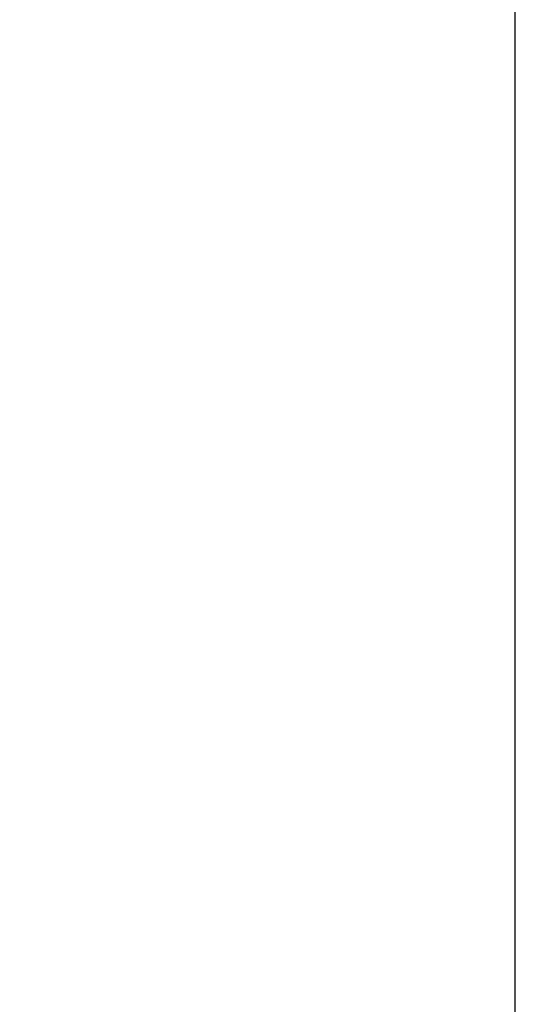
# Model space of a CAD drawing. Header units: inches. Extents: x 0.4 to 16.6, y 0.2 to 10.8.
# Tile 26 of 28: x 12.9 to 13.7, y 6.6 to 8.4. Entities that reach past the tile are written whole.
import ezdxf

# ---------------------------------------------------------------- set-up
doc = ezdxf.new("R2010")
doc.units = ezdxf.units.IN
doc.header["$MEASUREMENT"] = 0
doc.layers.add('SLD-0', color=7, linetype='Continuous', lineweight=25)
doc.styles.add('SLDTEXTSTYLE0', font='TXT', dxfattribs={"width": 0.75})
doc.dimstyles.new('SLDDIMSTYLE0', dxfattribs={"dimtxt": 0.145833, "dimasz": 0.13, "dimexe": 0, "dimexo": 0.0625, "dimgap": 0.036458, "dimtad": 0, "dimtih": 1, "dimtoh": 1, "dimdec": 1, "dimlfac": 2, "dimrnd": 1e-09, "dimzin": 12, "dimdsep": 46, "dimtxsty": 'SLDTEXTSTYLE0', "dimsah": 1, "dimcen": 0.09, "dimadec": 0, "dimazin": 3, "dimtfac": 1, "dimtdec": 1, "dimtofl": 0, "dimtmove": 0, "dimatfit": 3, "dimfxl": 0, "dimfrac": 2, "dimtolj": 1, "dimtzin": 12, "dimarcsym": 0})

# ---------------------------------------------------------------- blocks, each defined once
blk = doc.blocks.new('_D_7')
at = {"layer": 'SLD-0'}
for p, q in [((10.4628, 7.1867), (10.4628, 9.3559)), ((13.7433, 5.4997), (13.7433, 9.3559)), ((10.4628, 9.2309), (11.8079, 9.2309)), ((11.9775, 9.2309), (11.9331, 9.2309)), ((11.9331, 9.2309), (11.9331, 8.9991)), ((12.3007, 9.2309), (12.3451, 9.2309)), ((12.3451, 9.2309), (12.3451, 8.9991)), ((13.7433, 9.2309), (12.4702, 9.2309)), ((11.9331, 8.9991), (11.9775, 8.9991)), ((12.3451, 8.9991), (12.3007, 8.9991))]:
    blk.add_line(p, q, dxfattribs=at)
for points in [[(10.4628, 9.2309), (10.5928, 9.2109), (10.5928, 9.2509)], [(13.7433, 9.2309), (13.6133, 9.2509), (13.6133, 9.2109)]]:
    blk.add_solid(points, dxfattribs=at)
at = {"layer": 'SLD-0', "char_height": 0.14583, "attachment_point": 1, "style": 'SLDTEXTSTYLE0'}
for s, insert in [('6.6', (12.0045, 9.4484)), ('167', (11.9775, 9.1871))]:
    blk.add_mtext(s, dxfattribs=dict(at, insert=insert))

msp = doc.modelspace()

# ---------------------------------------------------------------- dimensions: what is measured, and where the dimension line sits
at = {"layer": 'SLD-0'}
dim = msp.add_linear_dim(base=(13.7433, 9.2309), p1=(10.4628, 7.1367), p2=(13.7433, 5.4497), dimstyle='SLDDIMSTYLE0', dxfattribs=at)
dim.commit()
dim.dimension.update_dxf_attribs({"geometry": '_D_7', "text_midpoint": (12.1391, 9.2309), "dimtype": 160})

doc.saveas('drawing.dxf')
